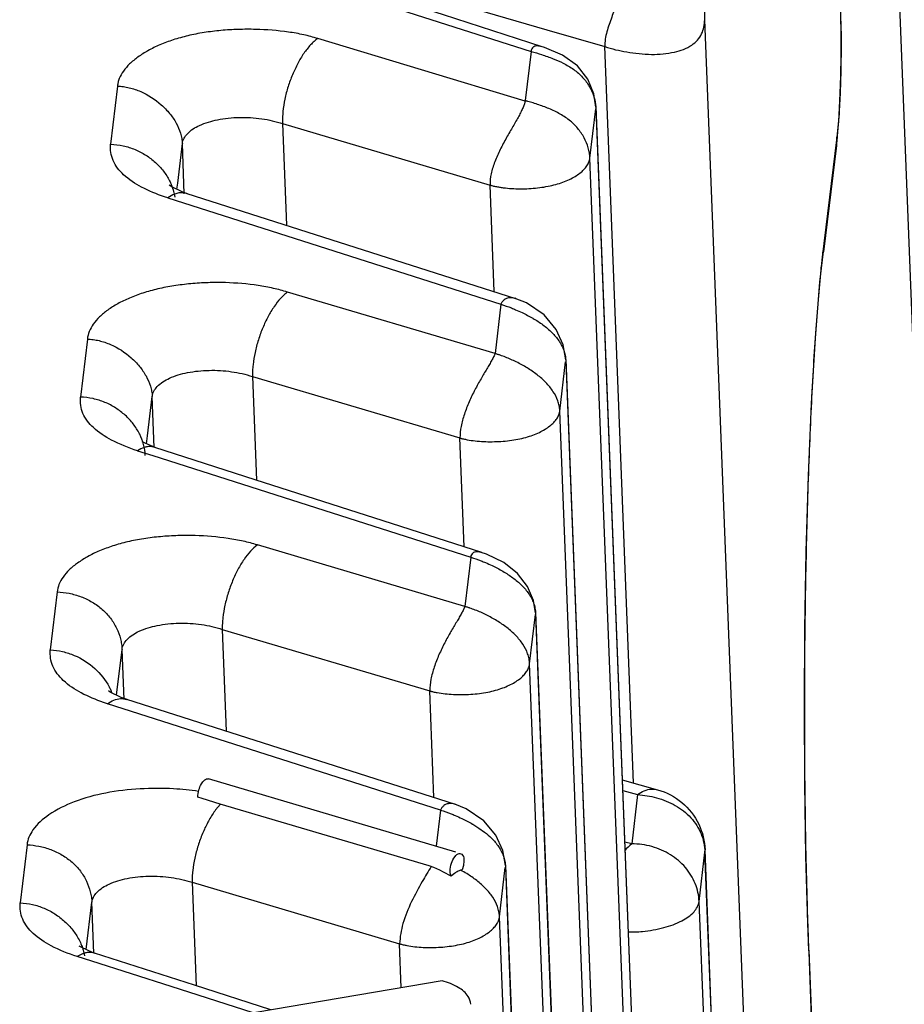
# Model space of a CAD drawing. Header units: inches. Extents: x -4 to 262, y 56 to 231.
# Tile 46 of 162: x 109.211 to 109.699, y 98.656 to 99.199. Entities that reach past the tile are written whole.
import ezdxf

# ---------------------------------------------------------------- set-up
doc = ezdxf.new("R2010")
doc.units = ezdxf.units.IN
doc.header["$LTSCALE"] = 1.2
doc.header["$MEASUREMENT"] = 0
doc.layers.get('0').update_dxf_attribs({"linetype": 'CONTINUOUS'})
doc.layers.add('6_ALL_SURFS', color=7, linetype='CONTINUOUS')
doc.layers.add('7_ALL_FEATURES', color=7, linetype='CONTINUOUS')

msp = doc.modelspace()

# ---------------------------------------------------------------- linework, layer by layer
at = {"color": 7, "linetype": 'Continuous'}
for p, q in [((110.3831715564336, 81.63730317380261), (109.6480811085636, 100.4433695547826)), ((109.3117175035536, 98.7698246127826), (109.3094486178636, 98.7705771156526)), ((109.3217910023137, 98.7666951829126), (109.3117175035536, 98.7698246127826)), ((109.3218203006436, 98.7666962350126), (109.3191709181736, 98.76348298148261)), ((109.4369859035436, 98.73258196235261), (109.3217910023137, 98.7666951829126)), ((109.4432186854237, 98.7634104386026), (109.4408380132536, 98.7434403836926)), ((109.4561175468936, 98.7353669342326), (109.4558367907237, 98.73284320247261)), ((109.4394970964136, 98.7316977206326), (109.4369859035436, 98.73258196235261)), ((109.4428489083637, 98.7302336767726), (109.4394970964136, 98.7316977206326)), ((109.4447569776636, 98.7292574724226), (109.4428489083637, 98.7302336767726)), ((109.4551561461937, 98.7305190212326), (109.4542952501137, 98.73027544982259)), ((109.4558367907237, 98.73284320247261), (109.4551561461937, 98.7305190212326)), ((109.4490280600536, 98.72690824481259), (109.4447569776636, 98.7292574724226)), ((109.4502495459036, 98.7279680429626), (109.4490280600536, 98.72690824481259)), ((109.2509645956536, 98.6800372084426), (109.2429494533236, 98.68259774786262)), ((109.2947722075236, 98.6660423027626), (109.2509645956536, 98.6800372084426)), ((109.3399676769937, 98.65160401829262), (109.2947722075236, 98.6660423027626))]:
    msp.add_line(p, q, dxfattribs=at)
for points, start_tangent, end_tangent in [([(109.5402048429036, 99.2082281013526), (109.5375450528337, 99.20064752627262), (109.5348714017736, 99.1926620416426), (109.5337487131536, 99.1844769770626)], (-0.2623451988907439, -0.8609152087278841), (0.03515228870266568, -0.899313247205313)), ([(109.3113546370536, 98.77783872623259), (109.3132353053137, 98.7800883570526)], (0.4417141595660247, 0.7841483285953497), (0.7306247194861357, 0.5255354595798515)), ([(109.3132353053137, 98.7800883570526), (109.3151192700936, 98.7806907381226), (109.3152764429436, 98.7806470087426)], (0.7306247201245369, 0.5255354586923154), (0.8511624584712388, -0.2924422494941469)), ([(109.3097758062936, 98.77370662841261), (109.2960640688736, 98.7751186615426), (109.2775750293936, 98.7751097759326), (109.2586079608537, 98.77283332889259), (109.2412286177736, 98.7679567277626), (109.2273271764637, 98.7607822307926), (109.2184651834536, 98.75242911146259), (109.2152792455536, 98.7442562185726)], (-0.8895809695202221, 0.1365492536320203), (-0.05604983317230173, -0.898252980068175)), ([(109.3094118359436, 98.7705425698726), (109.3099591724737, 98.7744918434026), (109.3113546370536, 98.77783872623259)], (-0.03157622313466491, 0.8994459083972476), (0.4417141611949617, 0.7841483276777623)), ([(109.3191709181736, 98.76348298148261), (109.3182308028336, 98.7621776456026), (109.3148975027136, 98.75667928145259), (109.3119546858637, 98.7504464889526), (109.3095223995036, 98.7437495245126), (109.3077095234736, 98.7368688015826), (109.3065987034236, 98.7300510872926), (109.3063160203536, 98.7267620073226), (109.3062274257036, 98.7235773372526)], (-0.5387593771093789, -0.7209287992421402), (0.004920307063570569, -0.8999865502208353)), ([(109.4380073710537, 98.73228071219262), (109.4331293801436, 98.7240113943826), (109.4272430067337, 98.7129111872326), (109.4224797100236, 98.7008027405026), (109.4206383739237, 98.6896687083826)], (-0.4632972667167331, -0.7715929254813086), (-0.04040981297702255, -0.8990923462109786)), ([(109.4490280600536, 98.72690824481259), (109.4486430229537, 98.7281154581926), (109.4485012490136, 98.72978278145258)], (-0.3926000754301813, 0.8098550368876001), (0.005683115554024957, 0.8999820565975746)), ([(109.4542952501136, 98.73027544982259), (109.4533965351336, 98.7299199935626), (109.4524272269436, 98.7294375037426), (109.4513787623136, 98.7287972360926), (109.4502495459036, 98.7279680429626)], (-0.8643942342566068, -0.2506443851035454), (-0.7034822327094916, -0.5613490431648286)), ([(109.4757001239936, 98.7045181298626), (109.4756573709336, 98.7052425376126), (109.4755863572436, 98.7059614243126), (109.4753618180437, 98.70738233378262), (109.4745988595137, 98.7101542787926), (109.4719464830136, 98.71539964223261), (109.4701308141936, 98.71786218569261), (109.4680379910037, 98.72021072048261), (109.4657021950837, 98.72244310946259), (109.4631683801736, 98.72454401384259), (109.4576326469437, 98.7283560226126), (109.4542973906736, 98.7302762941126)], (-0.03515230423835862, 0.899313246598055), (-0.7917050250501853, 0.4280223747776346))]:
    msp.add_spline(points, degree=3, dxfattribs=dict(at, start_tangent=start_tangent, end_tangent=end_tangent))
at = {"layer": '6_ALL_SURFS', "color": 7, "linetype": 'Continuous'}
msp.add_line((109.6877352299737, 96.21641403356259), (109.5890372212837, 98.74143841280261), dxfattribs=at)
at = {"layer": '7_ALL_FEATURES', "color": 7, "linetype": 'Continuous'}
for p, q in [((109.3177594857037, 99.2378664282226), (109.4930901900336, 99.1818546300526)), ((109.4193657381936, 99.21779910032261), (109.5018851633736, 99.1937656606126)), ((109.6635274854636, 99.2103791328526), (109.6639444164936, 99.19461637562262)), ((109.7146268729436, 95.9806761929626), (109.5888163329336, 99.19932958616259)), ((109.5018851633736, 99.1937656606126), (109.5337398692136, 99.18447955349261)), ((109.4898116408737, 99.15434516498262), (109.3754926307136, 99.1889055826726)), ((109.4930901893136, 99.1818546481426), (109.4898506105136, 99.1546731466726)), ((109.5496120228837, 98.7784169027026), (109.5337398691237, 99.18447955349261)), ((109.5186981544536, 99.17393213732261), (109.5105086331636, 99.1798395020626)), ((109.5244186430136, 99.16647215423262), (109.5186981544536, 99.17393213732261)), ((109.5277350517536, 99.15844901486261), (109.5244186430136, 99.16647215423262)), ((109.2651500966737, 99.16269973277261), (109.2613352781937, 99.1306699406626)), ((109.5288419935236, 99.15107795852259), (109.5277350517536, 99.15844901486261)), ((109.5255728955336, 99.1229668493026), (109.5288124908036, 99.15014838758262)), ((109.5288124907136, 99.15014838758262), (109.6813656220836, 95.24733027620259)), ((109.5288491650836, 99.1512003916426), (109.5288551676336, 99.15110806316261)), ((109.5288551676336, 99.15110806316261), (109.5288778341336, 99.1506966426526)), ((109.5288616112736, 99.1513640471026), (109.6814144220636, 95.24855413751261)), ((109.6628656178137, 99.1473636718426), (109.6617542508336, 99.13449270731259)), ((109.6623018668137, 99.13742552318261), (109.6627755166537, 99.14341771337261)), ((109.3560994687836, 99.1420204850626), (109.4704964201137, 99.10811708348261)), ((109.3560994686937, 99.1420204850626), (109.3582907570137, 99.0859600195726)), ((109.6617542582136, 99.1344927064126), (109.6544582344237, 99.07596561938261)), ((109.6615891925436, 99.13014515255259), (109.6617542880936, 99.13449294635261)), ((109.2983087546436, 99.1092308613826), (109.3008735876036, 99.1309930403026)), ((109.3019573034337, 99.10326797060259), (109.3008735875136, 99.1309930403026)), ((109.6615542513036, 99.1298526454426), (109.6542581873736, 99.0713252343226)), ((109.6615560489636, 99.12986709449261), (109.6615891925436, 99.13014515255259)), ((109.6781260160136, 95.22014901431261), (109.5255728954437, 99.1229668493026)), ((109.2947056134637, 99.10729692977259), (109.2935702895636, 99.10803250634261)), ((109.2979055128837, 99.10580616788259), (109.2983087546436, 99.1092308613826)), ((109.4727922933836, 99.0493810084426), (109.4704964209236, 99.1081170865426)), ((109.2928216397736, 99.10104034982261), (109.2909568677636, 99.1016667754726)), ((109.2956144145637, 99.10267688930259), (109.2928215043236, 99.10104039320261)), ((109.2928215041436, 99.10104039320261), (109.4764663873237, 99.0423726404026)), ((109.3033895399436, 99.1034989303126), (109.4845599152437, 99.0456216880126)), ((109.6544582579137, 99.07596561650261), (109.6539093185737, 99.07136046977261)), ((109.6544582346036, 99.0759656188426), (109.6542840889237, 99.0715395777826)), ((109.4732268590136, 99.0151912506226), (109.3588296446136, 99.0490957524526)), ((109.4844413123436, 99.0456581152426), (109.4842241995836, 99.0457287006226)), ((109.4764654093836, 99.04237293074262), (109.4732277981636, 99.0151909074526)), ((109.2485273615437, 99.02321778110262), (109.2447100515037, 98.9911889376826)), ((109.5122287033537, 99.01175319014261), (109.5108283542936, 99.02005123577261)), ((109.5122375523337, 99.0118826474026), (109.6647903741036, 95.10907245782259)), ((109.5089488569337, 98.98348493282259), (109.5121406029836, 99.0106719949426)), ((109.5121884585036, 99.01066630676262), (109.6647415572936, 95.10784902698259)), ((109.3394754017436, 99.0025392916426), (109.3417080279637, 98.9454212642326)), ((109.3394754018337, 99.00253929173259), (109.4538723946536, 98.9686348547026)), ((109.2816847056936, 98.9697493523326), (109.2842495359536, 98.99151145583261)), ((109.2853511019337, 98.96332971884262), (109.2842495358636, 98.9915114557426)), ((109.6615019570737, 95.0806676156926), (109.5089488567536, 98.98348493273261)), ((109.2811680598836, 98.9653635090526), (109.2816847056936, 98.9697493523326)), ((109.4562202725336, 98.90856830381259), (109.4538723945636, 98.9686348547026)), ((109.2819477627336, 98.9649631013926), (109.2786679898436, 98.9665924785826)), ((109.2859600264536, 98.96335352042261), (109.2819477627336, 98.9649631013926)), ((109.2761975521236, 98.96155908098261), (109.2845357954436, 98.95889531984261)), ((109.2845357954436, 98.95889531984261), (109.4598422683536, 98.9028913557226)), ((109.4566027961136, 98.87571008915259), (109.3422056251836, 98.90961457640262)), ((109.4598422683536, 98.9028913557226), (109.4566027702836, 98.8757100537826)), ((109.4856616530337, 98.8938788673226), (109.4781123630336, 98.89996971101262)), ((109.2319033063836, 98.88373681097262), (109.2280859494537, 98.85170806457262)), ((109.4956000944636, 98.8722470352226), (109.4944857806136, 98.87906935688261)), ((109.4923247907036, 98.84400372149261), (109.4955165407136, 98.8711906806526)), ((109.4955643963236, 98.87118499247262), (109.6481175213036, 94.96836704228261)), ((109.4956134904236, 98.8724013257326), (109.6481663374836, 94.9695904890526)), ((109.3228513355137, 98.86305808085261), (109.3250426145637, 98.80699785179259)), ((109.3228513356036, 98.86305808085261), (109.4372483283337, 98.82915364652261)), ((109.2646178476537, 98.8267955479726), (109.2676254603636, 98.85203048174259)), ((109.2687086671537, 98.8243184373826), (109.2676254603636, 98.85203048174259)), ((109.6448779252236, 94.9411855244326), (109.4923247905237, 98.84400372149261)), ((109.2610981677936, 98.82847162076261), (109.2600882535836, 98.82913213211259)), ((109.2614182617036, 98.8294667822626), (109.2618938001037, 98.82829675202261)), ((109.4395441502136, 98.77041885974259), (109.4372483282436, 98.82915364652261)), ((109.2595735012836, 98.82207830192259), (109.2574822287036, 98.8227828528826)), ((109.4432183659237, 98.7634105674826), (109.2595735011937, 98.8220783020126)), ((109.2701414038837, 98.82453675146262), (109.4513117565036, 98.7666595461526)), ((109.4516034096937, 98.74024978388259), (109.3152848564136, 98.78065123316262)), ((109.5433703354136, 98.78018247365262), (109.5628633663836, 98.77466852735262)), ((109.5436016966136, 98.7742634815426), (109.5518172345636, 98.7719395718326)), ((109.5518172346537, 98.7719395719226), (109.5485776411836, 98.7447581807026)), ((109.4511931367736, 98.7666959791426), (109.4509760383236, 98.7667665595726)), ((109.4572982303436, 98.7641548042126), (109.4511274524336, 98.76661861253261)), ((109.4671181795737, 98.7575182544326), (109.4572982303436, 98.7641548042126)), ((109.4609402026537, 98.7556477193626), (109.4643485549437, 98.7535199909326)), ((109.4643485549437, 98.7535199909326), (109.4674502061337, 98.75128401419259)), ((109.5485776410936, 98.7447581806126), (109.5447157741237, 98.7457616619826)), ((109.2152792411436, 98.7442562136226), (109.2114618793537, 98.71222752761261)), ((109.4789805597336, 98.7327910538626), (109.4775802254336, 98.74108910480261)), ((109.5889881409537, 98.74021472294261), (109.5890371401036, 98.7414338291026)), ((109.5890371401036, 98.7414338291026), (109.5890369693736, 98.74143816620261)), ((109.5857485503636, 98.7130334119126), (109.5889881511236, 98.7402148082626)), ((109.6876861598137, 96.21519042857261), (109.5889881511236, 98.7402148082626)), ((109.4757007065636, 98.70452296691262), (109.4788924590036, 98.7317098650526)), ((109.4789403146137, 98.7317041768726), (109.6314935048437, 94.82888455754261)), ((109.4789894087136, 98.7329205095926), (109.6315423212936, 94.8301079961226)), ((109.3062272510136, 98.72357733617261), (109.3084598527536, 98.66645993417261)), ((109.3062272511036, 98.72357733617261), (109.4206242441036, 98.68967289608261)), ((109.2478951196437, 98.6864873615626), (109.2510013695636, 98.7125498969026)), ((109.2520981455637, 98.68449070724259), (109.2510013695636, 98.7125498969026)), ((109.6844465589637, 96.18800903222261), (109.5857485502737, 98.71303341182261)), ((109.6282539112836, 94.80170297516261), (109.4757007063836, 98.70452296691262)), ((109.2451178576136, 98.68774172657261), (109.2439897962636, 98.68844358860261)), ((109.4215724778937, 98.6654139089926), (109.4206242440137, 98.68967289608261)), ((109.6461192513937, 98.6861797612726), (109.6461690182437, 98.68496403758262)), ((109.6462180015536, 98.68618300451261), (109.6461690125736, 98.6849639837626)), ((109.6462180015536, 98.68618300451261), (109.6493364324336, 98.6064031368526)), ((109.2454531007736, 98.68399067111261), (109.2429494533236, 98.68259774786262)), ((109.3074963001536, 98.6667700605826), (109.2523909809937, 98.68450215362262)), ((109.6461690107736, 98.6849640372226), (109.6492874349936, 98.6051843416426)), ((109.4441413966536, 98.66923322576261), (109.2873130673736, 98.6426933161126)), ((109.3495686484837, 98.6532287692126), (109.3074963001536, 98.6667700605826))]:
    msp.add_line(p, q, dxfattribs=at)
for points in [[(109.4991605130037, 99.1844129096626), (109.4447499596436, 99.2019209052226), (109.3743015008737, 99.22459532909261), (109.3188872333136, 99.2424269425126)], [(109.6640498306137, 99.1907728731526), (109.6638581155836, 99.2026350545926), (109.6635732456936, 99.21155087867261)], [(109.6635906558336, 99.1588630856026), (109.6638834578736, 99.1684390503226), (109.6640499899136, 99.1791600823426), (109.6640498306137, 99.1907728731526)], [(109.5105086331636, 99.17983950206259), (109.5005567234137, 99.1839774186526), (109.4986941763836, 99.18453565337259)], [(109.6627755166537, 99.14341771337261), (109.6632119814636, 99.1505224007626), (109.6635906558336, 99.1588630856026)], [(109.5288102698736, 99.15122800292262), (109.5287011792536, 99.1524353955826), (109.5285306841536, 99.1536750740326), (109.5284076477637, 99.1543917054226)], [(109.6615646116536, 99.1302352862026), (109.6618088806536, 99.1323909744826), (109.6623018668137, 99.13742552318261)], [(109.3037148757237, 99.1033366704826), (109.3010940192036, 99.10429731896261), (109.2947056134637, 99.10729692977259)], [(109.6462154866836, 98.68597591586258), (109.6456617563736, 98.7009760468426), (109.6446454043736, 98.7379885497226), (109.6440222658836, 98.7781822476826), (109.6438224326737, 98.8204153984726), (109.6440734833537, 98.86332310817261), (109.6447975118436, 98.9060363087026), (109.6460101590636, 98.94798143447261), (109.6476919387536, 98.98763340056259), (109.6498262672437, 99.0237054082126), (109.6523827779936, 99.05460445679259), (109.6542474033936, 99.0715345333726)], [(109.5003663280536, 99.0364803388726), (109.4905464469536, 99.0431168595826), (109.4843756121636, 99.04558071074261)], [(109.5108283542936, 99.02005123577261), (109.5068867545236, 99.0285059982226), (109.5003663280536, 99.0364803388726)], [(109.4659124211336, 98.90544960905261), (109.4115438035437, 98.9229440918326), (109.3410953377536, 98.9456184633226), (109.2856391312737, 98.9634635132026)], [(109.4781123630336, 98.8999697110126), (109.4686276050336, 98.9045355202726), (109.4655452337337, 98.90554361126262)], [(109.4944857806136, 98.8790693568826), (109.4910972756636, 98.8866494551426), (109.4856616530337, 98.89387886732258)], [(109.2704335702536, 98.82438586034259), (109.2671460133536, 98.8255916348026), (109.2610981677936, 98.82847162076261)], [(109.4775802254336, 98.74108910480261), (109.4736386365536, 98.7495438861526), (109.4671181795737, 98.7575182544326)], [(109.2526878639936, 98.68440086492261), (109.2517426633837, 98.6847495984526), (109.2451178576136, 98.68774172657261)]]:
    msp.add_lwpolyline(points, dxfattribs=at)
for points, start_tangent, end_tangent in [([(109.5888163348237, 99.19932958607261), (109.5888482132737, 99.2003264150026), (109.5888798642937, 99.2013246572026), (109.5889424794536, 99.2033252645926), (109.5889734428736, 99.2043276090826), (109.5890041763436, 99.2053313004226), (109.5890649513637, 99.20734268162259), (109.5891837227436, 99.2113811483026), (109.5892987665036, 99.21544000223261), (109.5894100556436, 99.2195185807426), (109.5895175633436, 99.2236162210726), (109.5897211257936, 99.2318660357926), (109.5900816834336, 99.24856524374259), (109.5903787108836, 99.26549520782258), (109.5907752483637, 99.2998777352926), (109.5908968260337, 99.3346758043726), (109.5907296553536, 99.36954949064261), (109.5902598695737, 99.4041588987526), (109.5894735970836, 99.4381661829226), (109.5889574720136, 99.4548380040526), (109.5886679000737, 99.4630723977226), (109.5883570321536, 99.4712320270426)], (0.02889033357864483, 0.8995361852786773), (-0.03561401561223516, 0.8992950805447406)), ([(109.5337398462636, 99.1844801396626), (109.5458081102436, 99.18154526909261), (109.5595134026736, 99.18021122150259), (109.5721560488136, 99.18149475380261), (109.5816952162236, 99.18534581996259), (109.5871167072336, 99.1914450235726), (109.5888163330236, 99.1993295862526)], (0.8543833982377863, -0.2828939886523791), (0.03174893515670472, 0.8994398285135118)), ([(109.3754926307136, 99.1889055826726), (109.3717267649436, 99.19001673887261), (109.3677634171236, 99.1909897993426), (109.3593517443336, 99.1925092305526), (109.3412187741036, 99.19397755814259), (109.3317123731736, 99.1939431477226), (109.3221621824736, 99.1933652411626), (109.3128155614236, 99.1922118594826), (109.3039477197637, 99.1904767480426), (109.2957908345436, 99.18818152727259), (109.2884111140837, 99.18541512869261), (109.2819315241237, 99.1822269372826), (109.2763918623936, 99.1786993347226), (109.2718227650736, 99.17492052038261), (109.2683354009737, 99.1709505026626), (109.2660725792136, 99.16684847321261), (109.2654495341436, 99.16477399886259), (109.2651500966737, 99.1626997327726)], (-0.8567041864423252, 0.2757860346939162), (-0.06398495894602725, -0.8977226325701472)), ([(109.6639444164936, 99.19461637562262), (109.6639544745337, 99.1938289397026), (109.6639994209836, 99.1883630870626), (109.6639614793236, 99.1776444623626), (109.6637629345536, 99.1673706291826), (109.6634240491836, 99.1577308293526), (109.6629642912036, 99.14890498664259), (109.6628656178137, 99.1473636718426)], (0.01201894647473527, -0.8999197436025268), (-0.05930373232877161, -0.8980440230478)), ([(109.3754926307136, 99.1889055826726), (109.3734753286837, 99.1873087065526), (109.3715240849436, 99.1853860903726), (109.3678275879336, 99.1807194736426), (109.3644973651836, 99.17515790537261), (109.3615883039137, 99.1689676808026), (109.3591608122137, 99.16239518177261), (109.3573618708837, 99.1555825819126), (109.3563233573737, 99.1487049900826), (109.3560998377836, 99.14532821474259), (109.3560994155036, 99.14202050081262)], (-0.7421880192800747, -0.5090745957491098), (0.03515230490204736, -0.8993132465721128)), ([(109.4930901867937, 99.18185463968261), (109.4989445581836, 99.1800428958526), (109.5052781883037, 99.1778048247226), (109.5108605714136, 99.1753310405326)], (0.8610259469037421, -0.261981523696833), (0.8038296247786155, -0.4047936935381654)), ([(109.4951633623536, 99.1846485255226), (109.4942454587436, 99.18415376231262), (109.4934819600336, 99.18321072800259), (109.4930902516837, 99.1818546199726)], (-0.8511691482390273, -0.2924227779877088), (-0.1065045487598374, -0.8936759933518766)), ([(109.4986942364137, 99.18453586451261), (109.4982007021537, 99.18466305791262), (109.4974078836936, 99.18480754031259), (109.4966603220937, 99.1848635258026), (109.4953238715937, 99.18469945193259), (109.4951633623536, 99.1846485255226)], (-0.8656805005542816, 0.2461651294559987), (-0.8511691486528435, -0.2924227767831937)), ([(109.5108605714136, 99.1753310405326), (109.5115641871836, 99.17497025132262), (109.5145438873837, 99.17327628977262), (109.5173206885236, 99.17137036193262), (109.5220493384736, 99.1669129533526), (109.5256043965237, 99.1617983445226), (109.5261480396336, 99.1607588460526)], (0.8038296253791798, -0.4047936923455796), (0.4006144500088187, -0.8059206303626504)), ([(109.2651500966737, 99.1626997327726), (109.2683657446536, 99.16242330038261), (109.2715784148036, 99.16181078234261), (109.2779195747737, 99.1596824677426), (109.2892508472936, 99.1523863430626), (109.2938532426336, 99.1476121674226), (109.2974631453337, 99.14232790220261), (109.2998612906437, 99.1366990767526), (109.3005551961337, 99.13384734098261), (109.3008735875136, 99.1309930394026)], (0.8996368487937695, -0.02556443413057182), (0.03515230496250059, -0.8993132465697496)), ([(109.5261480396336, 99.1607588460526), (109.5278956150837, 99.15630566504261), (109.5288117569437, 99.15119793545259)], (0.4006144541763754, -0.8059206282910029), (0.05896635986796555, -0.8980662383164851)), ([(109.4898506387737, 99.15467312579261), (109.4898380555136, 99.15457381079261), (109.4898238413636, 99.15447325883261), (109.4897905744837, 99.1542684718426), (109.4897050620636, 99.1538443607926), (109.4895949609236, 99.1534012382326), (109.4894611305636, 99.1529395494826), (109.4891257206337, 99.1519622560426), (109.4887057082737, 99.15091604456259), (109.4876393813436, 99.14863112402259), (109.4863171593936, 99.1461133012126), (109.4847940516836, 99.14339108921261), (109.4831250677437, 99.1404930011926), (109.4795695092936, 99.1342832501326), (109.4760905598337, 99.1277121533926), (109.4731282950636, 99.12100781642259), (109.4719784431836, 99.1176769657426), (109.4711227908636, 99.11439834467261), (109.4705141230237, 99.1081118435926)], (-0.1065175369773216, -0.8936744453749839), (0.03515230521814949, -0.899313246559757)), ([(109.5255724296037, 99.12296297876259), (109.5252724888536, 99.1257931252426), (109.5246254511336, 99.12863267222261), (109.5223375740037, 99.1342040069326), (109.5188037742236, 99.13940512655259), (109.5141190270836, 99.14396418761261), (109.5113826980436, 99.1459264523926), (109.5084420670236, 99.14767700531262), (109.5021866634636, 99.15061002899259), (109.4958303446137, 99.15289736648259), (109.4942814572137, 99.1533840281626), (109.4927635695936, 99.15384081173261), (109.4912841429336, 99.1542698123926), (109.4905611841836, 99.15447454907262), (109.4902043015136, 99.1545745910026), (109.4898506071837, 99.15467313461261)], (-0.03912012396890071, 0.8991493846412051), (-0.8671595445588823, 0.2409031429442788)), ([(109.3008735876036, 99.13099304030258), (109.3036507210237, 99.1364497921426), (109.3103738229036, 99.1410464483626), (109.3202778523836, 99.14416267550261), (109.3321886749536, 99.14542341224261), (109.3446513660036, 99.1446854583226), (109.3560994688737, 99.14202048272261)], (0.1075404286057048, 0.8935519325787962), (0.8522222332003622, -0.289339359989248)), ([(109.2909568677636, 99.1016667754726), (109.2784059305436, 99.1069777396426), (109.2684856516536, 99.11384718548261), (109.2627147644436, 99.1216912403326), (109.2613354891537, 99.1306608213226)], (-0.8510717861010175, 0.2927060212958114), (0.0768102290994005, 0.8967163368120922)), ([(109.2613352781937, 99.1306699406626), (109.2682340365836, 99.1297579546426), (109.2747834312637, 99.1277214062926), (109.2807600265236, 99.1246269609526), (109.2860174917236, 99.1206134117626), (109.2904339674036, 99.11584527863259), (109.2938314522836, 99.1104476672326), (109.2947698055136, 99.1083764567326)], (0.8994048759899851, -0.03272413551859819), (0.3412488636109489, -0.8327960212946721)), ([(109.4704964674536, 99.10811684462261), (109.4705141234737, 99.1081118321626), (109.4709948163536, 99.1079787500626), (109.4714824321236, 99.1078501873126), (109.4724776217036, 99.1076065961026), (109.4745421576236, 99.10717338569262), (109.4766947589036, 99.1068118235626), (109.4789224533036, 99.10652153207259), (109.4883247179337, 99.1060655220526), (109.4978906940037, 99.1067196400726), (109.5024756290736, 99.10745544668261), (109.5067901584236, 99.1084597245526), (109.5142937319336, 99.1112173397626), (109.5174138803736, 99.1129037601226), (109.5200754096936, 99.1147469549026), (109.5222501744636, 99.1167106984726), (109.5239100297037, 99.1187587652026), (109.5250268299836, 99.1208549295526), (109.5255728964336, 99.1229668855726)], (0.8657283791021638, -0.2459966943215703), (0.1060816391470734, 0.8937262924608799)), ([(109.2947698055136, 99.1083764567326), (109.2960560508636, 99.1045681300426), (109.2967163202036, 99.1015128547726)], (0.3412488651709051, -0.8327960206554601), (0.1430756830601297, -0.8885546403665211)), ([(109.3001067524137, 99.1038770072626), (109.2956144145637, 99.10267688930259)], (-0.8995315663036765, -0.02903379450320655), (-0.8119106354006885, -0.3883311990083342)), ([(109.3033361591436, 99.10340702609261), (109.3001067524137, 99.1038770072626)], (-0.8565869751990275, 0.2761498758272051), (-0.8995315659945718, -0.02903380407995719)), ([(109.6539093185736, 99.07136046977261), (109.6536379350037, 99.06896596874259), (109.6528395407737, 99.06147778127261), (109.6513140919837, 99.0450120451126), (109.6498939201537, 99.0265139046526), (109.6485852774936, 99.00596365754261), (109.6463462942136, 98.9590935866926), (109.6447473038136, 98.9066728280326), (109.6438991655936, 98.8516398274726), (109.6438263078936, 98.79536782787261), (109.6445470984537, 98.7392421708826), (109.6452337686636, 98.7117276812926), (109.6456693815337, 98.69822785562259), (109.6461192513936, 98.6861797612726)], (-0.1029707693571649, -0.8940900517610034), (0.03646500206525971, -0.899260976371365)), ([(109.3588296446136, 99.0490957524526), (109.3510396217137, 99.0511390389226), (109.3426695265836, 99.05270348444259), (109.3245710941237, 99.0542958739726), (109.3150598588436, 99.0542734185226), (109.3055089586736, 99.0536897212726), (109.2961726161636, 99.0525419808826), (109.2873049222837, 99.0508307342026), (109.2791300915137, 99.04856951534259), (109.2717533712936, 99.0458203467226), (109.2652515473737, 99.0426568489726), (109.2597008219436, 99.03915282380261), (109.2551771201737, 99.0353822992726), (109.2517562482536, 99.0314198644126), (109.2495141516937, 99.02734019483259), (109.2485273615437, 99.02321778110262)], (-0.8609596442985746, 0.2621993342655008), (-0.07267095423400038, -0.8970612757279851)), ([(109.3588296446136, 99.0490957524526), (109.3569477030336, 99.0475409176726), (109.3550907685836, 99.0456831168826), (109.3514786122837, 99.04113961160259), (109.3481418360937, 99.03563734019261), (109.3452025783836, 99.0294084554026), (109.3427703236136, 99.0227115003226), (109.3409574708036, 99.0158307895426), (109.3398466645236, 99.0090130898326), (109.3395639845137, 99.00572401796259), (109.3394753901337, 99.00253929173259)], (-0.7258136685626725, -0.5321602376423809), (0.004921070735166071, -0.8999865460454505)), ([(109.4807276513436, 99.0459031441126), (109.4795692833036, 99.04557557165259), (109.4782912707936, 99.04484928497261), (109.4772405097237, 99.04377834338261), (109.4764663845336, 99.04237264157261)], (-0.8865030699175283, -0.1552813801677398), (-0.330289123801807, -0.8372031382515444)), ([(109.4841966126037, 99.04563594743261), (109.4810259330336, 99.0459478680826), (109.4807276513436, 99.0459031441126)], (-0.86265312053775, 0.2565727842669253), (-0.8865030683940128, -0.1552813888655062)), ([(109.4764663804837, 99.04237263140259), (109.4822300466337, 99.04033148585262), (109.4845706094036, 99.03938455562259)], (0.8573123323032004, -0.2738896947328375), (0.829729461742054, -0.3486388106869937)), ([(109.4845706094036, 99.03938455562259), (109.4882085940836, 99.03775990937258), (109.4941033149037, 99.0346593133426), (109.4941883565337, 99.0346097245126)], (0.82972946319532, -0.3486388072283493), (0.777174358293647, -0.4538722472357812)), ([(109.4941883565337, 99.0346097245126), (109.4996605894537, 99.0310324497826), (109.5045377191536, 99.0268849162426), (109.5084542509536, 99.02221976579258), (109.5095521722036, 99.0204505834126)], (0.777174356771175, -0.4538722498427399), (0.4419213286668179, -0.784031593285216)), ([(109.2485273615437, 99.02321778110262), (109.2517424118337, 99.02293585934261), (109.2549546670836, 99.02232056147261), (109.2612954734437, 99.02019298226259), (109.2726269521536, 99.01290469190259), (109.2772293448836, 99.0081309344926), (109.2808391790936, 99.00284636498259), (109.2832372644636, 98.9972174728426), (109.2839311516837, 98.9943657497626), (109.2842495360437, 98.99151145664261)], (0.8995795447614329, -0.02750713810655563), (0.03515230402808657, -0.899313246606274)), ([(109.5095521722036, 99.0204505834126), (109.5099589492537, 99.0196970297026), (109.5111126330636, 99.01704509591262), (109.5118796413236, 99.0142616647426), (109.5122214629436, 99.0113513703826)], (0.44192132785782, -0.7840315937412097), (0.03515230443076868, -0.899313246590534)), ([(109.4732268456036, 99.0151912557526), (109.4731487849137, 99.01499050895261), (109.4730657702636, 99.0147854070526), (109.4728852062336, 99.01436216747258), (109.4724686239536, 99.01346478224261), (109.4719832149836, 99.0125018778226), (109.4714351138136, 99.0114762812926), (109.4701753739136, 99.0092483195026), (109.4687382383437, 99.0068031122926), (109.4655090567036, 99.0013181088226), (109.4621290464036, 98.9951827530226), (109.4589650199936, 98.98857567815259), (109.4563337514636, 98.98175919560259), (109.4545395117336, 98.9750165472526), (109.4538865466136, 98.96863066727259)], (-0.320066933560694, -0.8411641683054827), (0.002821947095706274, -0.8999955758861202)), ([(109.5089482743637, 98.9834800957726), (109.5089055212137, 98.98420450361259), (109.5088345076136, 98.98492339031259), (109.5086099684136, 98.9863442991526), (109.5078470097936, 98.98911624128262), (109.5051946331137, 98.9943615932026), (109.5033789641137, 98.99682412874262), (109.5012861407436, 98.9991726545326), (109.4989503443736, 99.00140503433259), (109.4964165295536, 99.0035059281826), (109.4908807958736, 99.0073179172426), (109.4849739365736, 99.01056512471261), (109.4819727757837, 99.01196384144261), (109.4789909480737, 99.01320405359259), (109.4760632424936, 99.0142817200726), (109.4753441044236, 99.0145250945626), (109.4746312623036, 99.01475786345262), (109.4739253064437, 99.01497993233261), (109.4735750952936, 99.01508692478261), (109.4732268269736, 99.0151912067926)], (-0.03515230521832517, 0.8993132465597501), (-0.8628997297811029, 0.2557421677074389)), ([(109.2842495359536, 98.99151145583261), (109.2870266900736, 98.99696813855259), (109.2937498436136, 99.0015647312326), (109.3036539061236, 99.0046808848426), (109.3155647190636, 99.0059415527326), (109.3280273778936, 99.0052035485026), (109.3394754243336, 99.0025387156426)], (0.1075427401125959, 0.8935516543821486), (0.8522277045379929, -0.2893232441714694)), ([(109.2761975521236, 98.96155908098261), (109.2617819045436, 98.96749645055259), (109.2518615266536, 98.97436599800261), (109.2460906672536, 98.98221007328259), (109.2447100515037, 98.9911889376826)], (-0.8550864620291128, 0.280761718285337), (0.0765108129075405, 0.8967419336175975)), ([(109.2773655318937, 98.97064822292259), (109.2772073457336, 98.97096564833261), (109.2738024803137, 98.9763550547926), (109.2693934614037, 98.9811319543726), (109.2641299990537, 98.9851500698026), (109.2581618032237, 98.9882631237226), (109.2516385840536, 98.99032483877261), (109.2447100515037, 98.9911889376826)], (-0.3969735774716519, 0.8077202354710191), (-0.8995795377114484, 0.02750736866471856)), ([(109.4538724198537, 98.9686349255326), (109.4538865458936, 98.9686309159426), (109.4543673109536, 98.9684978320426), (109.4548551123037, 98.9683692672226), (109.4558509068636, 98.9681256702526), (109.4568720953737, 98.9679000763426), (109.4579168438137, 98.9676924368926), (109.4622948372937, 98.9670404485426), (109.4669176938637, 98.9666717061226), (109.4716969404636, 98.96658406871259), (109.4812628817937, 98.96723773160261), (109.4858467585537, 98.96797295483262), (109.4901626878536, 98.96897739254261), (109.4941180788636, 98.9702424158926), (109.4976671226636, 98.97173470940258), (109.5007878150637, 98.9734210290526), (109.5034498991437, 98.97526415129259), (109.5056251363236, 98.9772278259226), (109.5072854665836, 98.97927588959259), (109.5084025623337, 98.9813720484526), (109.5087486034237, 98.98242685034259), (109.5088669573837, 98.98295395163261), (109.5089488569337, 98.9834849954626)], (0.8657510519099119, -0.2459168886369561), (0.1059728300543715, 0.8937392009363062)), ([(109.2804057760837, 98.95893442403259), (109.2794583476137, 98.96511001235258), (109.2773655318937, 98.97064822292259)], (-0.03515230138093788, 0.8993132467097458), (-0.3969735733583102, 0.80772023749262)), ([(109.2797689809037, 98.9633590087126), (109.2761975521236, 98.96155908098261)], (-0.8551233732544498, -0.2806492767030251), (-0.7445793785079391, -0.5055705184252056)), ([(109.2830645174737, 98.96388535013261), (109.2815923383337, 98.9637897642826), (109.2798366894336, 98.96338100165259), (109.2797689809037, 98.9633590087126)], (-0.8999052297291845, 0.01306053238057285), (-0.8551233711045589, -0.2806492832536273)), ([(109.2856391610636, 98.96346360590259), (109.2849237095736, 98.96366085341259), (109.2832914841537, 98.9638791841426), (109.2830645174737, 98.96388535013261)], (-0.8568062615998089, 0.2754687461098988), (-0.8999052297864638, 0.01306052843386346)), ([(109.3422055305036, 98.9096142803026), (109.3344468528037, 98.91168833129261), (109.3260571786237, 98.91324050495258), (109.3079440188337, 98.9147913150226), (109.2984363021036, 98.9147728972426), (109.2888874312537, 98.91420257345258), (109.2795474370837, 98.91306232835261), (109.2706810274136, 98.9113493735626), (109.2625165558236, 98.90908146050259), (109.2551396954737, 98.9063339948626), (109.2486506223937, 98.90316846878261), (109.2431064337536, 98.89966299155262), (109.2385600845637, 98.8958986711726), (109.2351084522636, 98.89194271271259), (109.2328572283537, 98.8878621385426), (109.2319038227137, 98.8837367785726)], (-0.8572645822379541, 0.2740391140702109), (-0.0593455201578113, -0.8980412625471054)), ([(109.3422056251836, 98.90961457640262), (109.3384667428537, 98.9062019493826), (109.3348545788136, 98.90165844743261), (109.3315213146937, 98.89616007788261), (109.3285785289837, 98.88992728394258), (109.3261462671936, 98.88323032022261), (109.3243334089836, 98.8763495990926), (109.3232225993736, 98.86953188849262), (109.3229399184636, 98.86624281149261), (109.3228513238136, 98.86305808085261)], (-0.7258150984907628, -0.5321582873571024), (0.004921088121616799, -0.8999865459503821)), ([(109.4619153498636, 98.90568522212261), (109.4609974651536, 98.90519047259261), (109.4602339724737, 98.90424745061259), (109.4598422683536, 98.9028913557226)], (-0.8511696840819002, -0.292421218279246), (-0.1065037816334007, -0.8936760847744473)), ([(109.4655453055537, 98.90554385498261), (109.4649526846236, 98.90569974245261), (109.4641598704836, 98.90584422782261), (109.4634123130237, 98.9059002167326), (109.4620758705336, 98.9057361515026), (109.4619153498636, 98.90568522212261)], (-0.8632863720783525, 0.2544339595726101), (-0.8511696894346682, -0.2924212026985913)), ([(109.4598422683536, 98.9028913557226), (109.4656059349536, 98.90085025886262), (109.4679464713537, 98.89990335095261)], (0.8573152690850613, -0.2738805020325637), (0.8297307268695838, -0.3486357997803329)), ([(109.4679464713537, 98.89990335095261), (109.4715844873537, 98.89827870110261), (109.4774792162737, 98.8951781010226), (109.4775642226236, 98.89512853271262)], (0.8297307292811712, -0.3486357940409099), (0.7771741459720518, -0.453872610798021)), ([(109.4775642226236, 98.89512853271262), (109.4830365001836, 98.8915512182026), (109.4879136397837, 98.88740365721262), (109.4918301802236, 98.88273847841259), (109.4929280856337, 98.88096932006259)], (0.7771741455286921, -0.4538726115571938), (0.4419218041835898, -0.7840313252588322)), ([(109.2319033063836, 98.8837368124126), (109.2383970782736, 98.88297114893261), (109.2450036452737, 98.88109310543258), (109.2512331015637, 98.87809890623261), (109.2567418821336, 98.8740880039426), (109.2612633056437, 98.86919753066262), (109.2646408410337, 98.8636648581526), (109.2667604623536, 98.8577968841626), (109.2673500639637, 98.8548832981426), (109.2676254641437, 98.85203036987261)], (0.8995795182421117, -0.02750800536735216), (0.03515129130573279, -0.8993132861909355)), ([(109.4929280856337, 98.88096932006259), (109.4933348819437, 98.88021573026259), (109.4944885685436, 98.8775637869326), (109.4952555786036, 98.8747803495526), (109.4955974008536, 98.8718700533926)], (0.4419218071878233, -0.7840313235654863), (0.03515230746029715, -0.8993132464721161)), ([(109.4566027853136, 98.8757100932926), (109.4565247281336, 98.8755093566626), (109.4564417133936, 98.87530425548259), (109.4562611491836, 98.87488101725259), (109.4558445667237, 98.87398363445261), (109.4553591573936, 98.87302073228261), (109.4548110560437, 98.87199513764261), (109.4535513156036, 98.86976717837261), (109.4521141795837, 98.8673219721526), (109.4488849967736, 98.86183696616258), (109.4455049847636, 98.85570160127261), (109.4423409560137, 98.8490945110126), (109.4397096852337, 98.8422780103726), (109.4379154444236, 98.8355353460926), (109.4372624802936, 98.8291494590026)], (-0.3200688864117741, -0.8411634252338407), (0.002822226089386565, -0.8999955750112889)), ([(109.4923242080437, 98.84399888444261), (109.4922814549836, 98.8447232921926), (109.4922104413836, 98.8454421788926), (109.4919859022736, 98.84686308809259), (109.4912229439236, 98.8496350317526), (109.4885705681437, 98.8548803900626), (109.4867548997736, 98.85734293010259), (109.4846620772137, 98.8596914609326), (109.4823262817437, 98.86192384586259), (109.4797924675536, 98.8640247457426), (109.4742567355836, 98.8678367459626), (109.4683498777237, 98.8710839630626), (109.4653487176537, 98.87248268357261), (109.4623668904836, 98.87372289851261), (109.4594391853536, 98.87480056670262), (109.4587200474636, 98.8750439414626), (109.4580072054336, 98.8752767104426), (109.4573012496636, 98.8754987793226), (109.4569510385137, 98.8756057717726), (109.4566027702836, 98.87571005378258)], (-0.03515230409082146, 0.899313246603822), (-0.8628997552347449, 0.2557420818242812)), ([(109.2676254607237, 98.8520304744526), (109.2704026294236, 98.8574871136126), (109.2771258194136, 98.8620836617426), (109.2870299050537, 98.86519976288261), (109.2989407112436, 98.8664603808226), (109.3114033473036, 98.86572233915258), (109.3228513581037, 98.86305750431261)], (0.1075441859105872, 0.8935514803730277), (0.8522278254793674, -0.2893228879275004)), ([(109.2574822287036, 98.8227828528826), (109.2451577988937, 98.82801566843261), (109.2352373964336, 98.83488523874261), (109.2294665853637, 98.84272931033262), (109.2280859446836, 98.8517080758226)], (-0.8505306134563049, 0.2942748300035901), (0.07650669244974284, 0.8967422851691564)), ([(109.2280859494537, 98.8517080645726), (109.2348325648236, 98.8508101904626), (109.2413111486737, 98.8487383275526), (109.2525746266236, 98.84153059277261), (109.2605190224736, 98.8313753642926), (109.2614182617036, 98.82946678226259)], (0.8994958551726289, -0.03011986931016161), (0.3557129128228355, -0.8267214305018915)), ([(109.4372483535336, 98.8291537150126), (109.4372624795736, 98.8291497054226), (109.4377432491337, 98.82901662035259), (109.4382310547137, 98.82888805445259), (109.4392268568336, 98.82864445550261), (109.4402480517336, 98.8284188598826), (109.4412928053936, 98.82821121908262), (109.4456708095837, 98.82755922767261), (109.4502936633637, 98.8271904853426), (109.4550728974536, 98.8271028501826), (109.4646387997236, 98.82775651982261), (109.4692226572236, 98.8284917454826), (109.4735385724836, 98.8294961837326), (109.4774939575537, 98.83076120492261), (109.4810430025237, 98.8322534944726), (109.4841637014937, 98.8339398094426), (109.4868257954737, 98.8357829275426), (109.4890010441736, 98.83774659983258), (109.4906613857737, 98.8397946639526), (109.4917784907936, 98.8418908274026), (109.4921245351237, 98.84294563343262), (109.4922428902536, 98.8434727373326), (109.4923247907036, 98.8440037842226)], (0.865751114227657, -0.2459166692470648), (0.1059733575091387, 0.8937391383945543)), ([(109.2595735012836, 98.8220783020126), (109.2668587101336, 98.82491483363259)], (0.7429835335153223, 0.5079128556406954), (0.8995318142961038, 0.02902611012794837)), ([(109.2668587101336, 98.82491483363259), (109.2700880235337, 98.82444484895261)], (0.8995318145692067, 0.02902610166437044), (0.8565865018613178, -0.2761513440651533)), ([(109.5518172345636, 98.77193957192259), (109.5596439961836, 98.77501260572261), (109.5628414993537, 98.7745934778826)], (0.7332803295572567, 0.5218236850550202), (0.864068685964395, -0.2517643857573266)), ([(109.5628633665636, 98.7746685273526), (109.5762412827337, 98.76757482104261)], (0.8660197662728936, -0.2449689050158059), (0.6892930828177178, -0.5786838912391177)), ([(109.5518172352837, 98.7719395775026), (109.5622897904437, 98.77018520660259)], (0.8982080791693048, -0.05676483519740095), (0.867881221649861, -0.2382901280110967)), ([(109.5622897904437, 98.77018520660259), (109.5725837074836, 98.7659952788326)], (0.8678812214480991, -0.2382901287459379), (0.7819501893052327, -0.4455938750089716)), ([(109.5762412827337, 98.76757482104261), (109.5855351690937, 98.7555732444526), (109.5890371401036, 98.7414338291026)], (0.6892930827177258, -0.5786838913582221), (0.035152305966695, -0.8993132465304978)), ([(109.4432183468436, 98.76341054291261), (109.4489819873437, 98.76136944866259), (109.4513224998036, 98.7604225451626)], (0.8573152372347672, -0.273880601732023), (0.8297300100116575, -0.3486375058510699)), ([(109.4474795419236, 98.76694102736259), (109.4463212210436, 98.7666134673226), (109.4450432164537, 98.76588718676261), (109.4439924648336, 98.76481625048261), (109.4432183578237, 98.7634105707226)], (-0.8865025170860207, -0.1552845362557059), (-0.3302865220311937, -0.8372041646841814)), ([(109.4509484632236, 98.76667384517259), (109.4477778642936, 98.7669857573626), (109.4474795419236, 98.76694102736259)], (-0.8626538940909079, 0.2565701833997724), (-0.8865025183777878, -0.1552845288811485)), ([(109.5725837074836, 98.7659952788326), (109.5811826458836, 98.75918752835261), (109.5868482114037, 98.7502715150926)], (0.7819501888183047, -0.4455938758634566), (0.339615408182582, -0.8334634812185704)), ([(109.4513224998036, 98.7604225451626), (109.4549605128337, 98.7587978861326), (109.4608552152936, 98.7556972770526), (109.4609402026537, 98.7556477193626)], (0.8297300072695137, -0.3486375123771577), (0.7771728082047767, -0.4538749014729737)), ([(109.4674502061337, 98.75128401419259), (109.4712895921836, 98.7479228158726), (109.4752061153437, 98.7432576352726), (109.4763040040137, 98.7414884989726)], (0.7101131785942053, -0.5529369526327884), (0.4419214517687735, -0.7840315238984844)), ([(109.5868482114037, 98.7502715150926), (109.5889881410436, 98.7402147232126)], (0.3396154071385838, -0.8334634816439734), (0.03062713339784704, -0.8994787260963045)), ([(109.2152792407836, 98.74425620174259), (109.2217730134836, 98.74349053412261), (109.2283795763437, 98.74161248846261), (109.2346090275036, 98.7386182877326), (109.2401178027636, 98.73460738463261), (109.2446392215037, 98.72971691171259), (109.2480167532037, 98.7241842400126), (109.2501363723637, 98.71831626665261), (109.2507259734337, 98.7154026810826), (109.2510013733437, 98.7125497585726)], (0.899636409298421, -0.02557989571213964), (0.0351515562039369, -0.8993132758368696)), ([(109.4763040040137, 98.7414884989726), (109.4767108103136, 98.74073488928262), (109.4778644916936, 98.73808295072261), (109.4786314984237, 98.7352995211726), (109.4789733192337, 98.73238923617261)], (0.4419214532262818, -0.784031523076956), (0.03515230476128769, -0.8993132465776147)), ([(109.5485776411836, 98.74475818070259), (109.5447067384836, 98.74111228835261)], (-0.714622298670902, -0.5470968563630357), (-0.5967885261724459, -0.6736790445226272)), ([(109.5857485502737, 98.71303341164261), (109.5836048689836, 98.72288555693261), (109.5781545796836, 98.73175499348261), (109.5699311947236, 98.73877351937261), (109.5597396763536, 98.74325411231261), (109.5485776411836, 98.7447581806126)], (-0.03515230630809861, 0.899313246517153), (-0.8999877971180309, -0.004686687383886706)), ([(109.4485012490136, 98.72978278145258), (109.4492748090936, 98.7341106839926), (109.4511945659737, 98.73777328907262), (109.4535005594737, 98.7394640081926), (109.4542985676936, 98.73933767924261)], (0.005683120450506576, 0.8999820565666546), (0.847851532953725, -0.3019069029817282)), ([(109.4542985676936, 98.73933767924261), (109.4553917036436, 98.7385954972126), (109.4561175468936, 98.7353669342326)], (0.8478515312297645, -0.3019069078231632), (-0.005683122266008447, -0.8999820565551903)), ([(109.2510013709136, 98.7125498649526), (109.2537785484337, 98.7180064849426), (109.2605017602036, 98.7226030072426), (109.2704058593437, 98.72571907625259), (109.2823166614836, 98.7269796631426), (109.2947792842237, 98.7262415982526), (109.3062272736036, 98.7235767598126)], (0.1075448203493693, 0.8935514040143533), (0.8522278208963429, -0.2893229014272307)), ([(109.2429494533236, 98.68259774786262), (109.2285334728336, 98.68853529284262), (109.2186130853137, 98.69540494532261), (109.2128424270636, 98.7032489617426), (109.2114618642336, 98.7122275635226)], (-0.855085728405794, 0.2807639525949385), (0.07651257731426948, 0.8967417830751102)), ([(109.2114618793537, 98.71222752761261), (109.2182348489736, 98.71135306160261), (109.2246870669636, 98.7092577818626), (109.2306488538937, 98.70610300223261), (109.2359505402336, 98.70205003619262), (109.2404224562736, 98.69726019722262), (109.2438949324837, 98.6918947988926), (109.2452999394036, 98.6888025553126)], (0.8995794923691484, -0.02750885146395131), (0.3264729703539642, -0.8386986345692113)), ([(109.5466420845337, 98.6961877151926), (109.5545089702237, 98.6965062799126), (109.5663280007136, 98.69858040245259), (109.5761913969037, 98.7023450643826), (109.5829303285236, 98.70735414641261), (109.5857485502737, 98.71303341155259)], (0.8999512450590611, -0.009367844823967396), (0.1065122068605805, 0.8936750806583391)), ([(109.4206242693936, 98.68967296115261), (109.4206383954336, 98.68966895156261), (109.4211191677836, 98.68953586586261), (109.4216069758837, 98.6894072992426), (109.4226027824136, 98.6891636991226), (109.4236239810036, 98.6889381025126), (109.4246687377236, 98.6887304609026), (109.4290467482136, 98.68807846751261), (109.4336696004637, 98.6877097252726), (109.4384488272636, 98.68762209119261), (109.4480147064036, 98.68827576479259), (109.4525985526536, 98.6890109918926), (109.4569144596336, 98.6900154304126), (109.4608698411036, 98.69128045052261), (109.4644188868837, 98.69277273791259), (109.4675395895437, 98.6944590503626), (109.4702016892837, 98.69630216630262), (109.4723769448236, 98.6982658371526), (109.4740372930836, 98.7003139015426), (109.4751544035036, 98.7024100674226), (109.4755004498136, 98.70346487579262), (109.4756188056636, 98.7039919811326), (109.4757007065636, 98.7045230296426)], (0.8657511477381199, -0.245916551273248), (0.1059737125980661, 0.8937390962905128)), ([(109.2452999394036, 98.6888025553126), (109.2461982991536, 98.6861151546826), (109.2468586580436, 98.6831147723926)], (0.3264729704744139, -0.838698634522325), (0.1428474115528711, -0.8885913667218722)), ([(109.2498164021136, 98.68492398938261), (109.2483442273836, 98.6848284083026), (109.2465885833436, 98.6844196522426), (109.2454531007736, 98.68399067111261)], (-0.8999051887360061, 0.01306335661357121), (-0.8256445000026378, -0.3582054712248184)), ([(109.2523910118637, 98.6845022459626), (109.2516755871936, 98.6846994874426), (109.2500433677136, 98.68491782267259), (109.2498164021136, 98.68492398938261)], (-0.8568061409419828, 0.2754691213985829), (-0.899905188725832, 0.0130633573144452)), ([(109.4529817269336, 98.6655604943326), (109.4441413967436, 98.6692332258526)], (-0.774536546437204, 0.4583591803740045), (-0.866019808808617, 0.2449687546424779)), ([(109.4598943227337, 98.65629354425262), (109.4584335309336, 98.6606388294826), (109.4529817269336, 98.6655604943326)], (-0.05464827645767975, 0.898339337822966), (-0.7745365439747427, 0.4583591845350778))]:
    msp.add_spline(points, degree=3, dxfattribs=dict(at, start_tangent=start_tangent, end_tangent=end_tangent))

doc.saveas('drawing.dxf')
